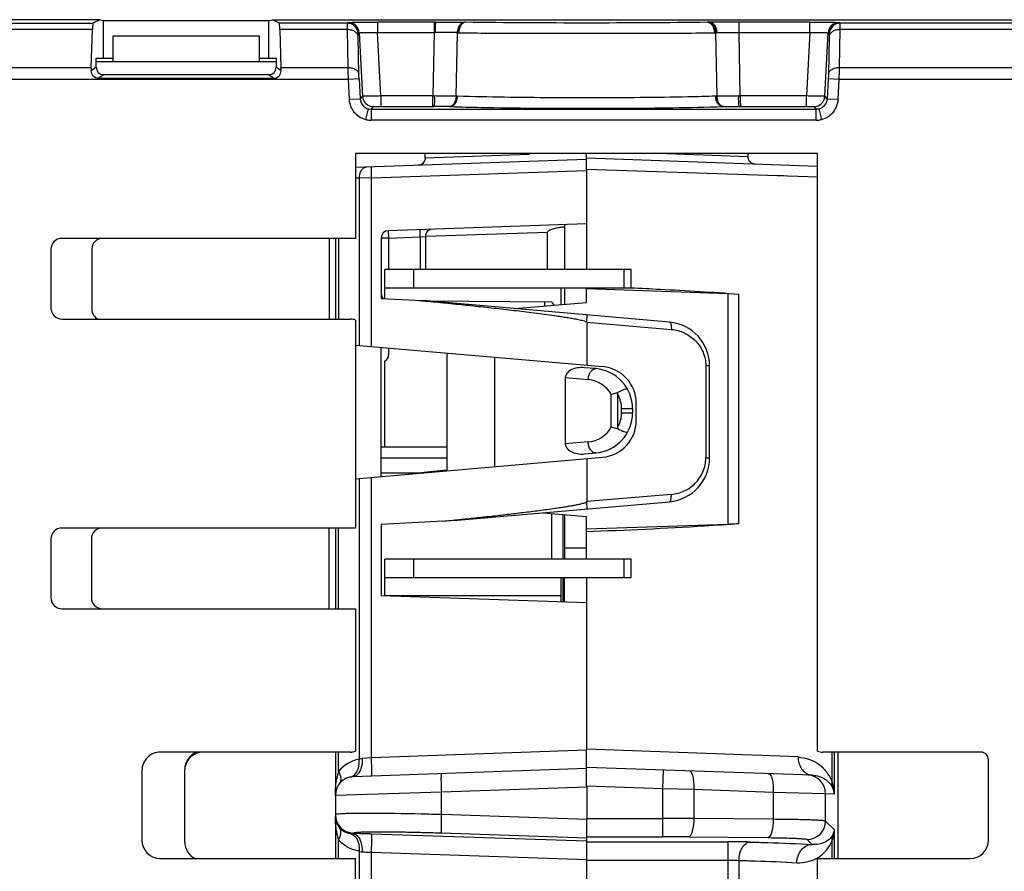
# Model space of a CAD drawing. Header units: millimetres. Extents: x 0 to 210, y 0 to 297.
# Tile 11 of 39: x 118.94 to 129.67, y 105.5 to 114.79. Entities that reach past the tile are written whole.
import ezdxf

# ---------------------------------------------------------------- set-up
doc = ezdxf.new("R2010")
doc.units = ezdxf.units.MM
doc.header["$LTSCALE"] = 19.36
doc.layers.get('0').update_dxf_attribs({"linetype": 'CONTINUOUS'})

msp = doc.modelspace()

# ---------------------------------------------------------------- linework, layer by layer
at = {"color": 7, "linetype": 'CONTINUOUS'}
for p, q in [((119.8127, 114.7944), (40.776, 114.7944)), ((119.8127, 114.7944), (119.7363, 114.7562)), ((119.8127, 114.7944), (119.8525, 114.7844)), ((119.8525, 114.7844), (121.6525, 114.7844)), ((119.8525, 114.3762), (119.8525, 114.7844)), ((121.6525, 114.7844), (121.6923, 114.7944)), ((121.6525, 114.3762), (121.6525, 114.7844)), ((121.6923, 114.7944), (132.71, 114.7944)), ((121.7688, 114.7562), (121.6923, 114.7944)), ((119.7187, 114.2724), (119.7311, 114.6864)), ((121.7739, 114.6864), (121.7863, 114.2724)), ((121.5525, 114.6163), (119.9525, 114.6163)), ((119.9525, 114.6163), (119.9525, 114.3363)), ((121.5525, 114.3363), (121.5525, 114.6163)), ((119.7708, 114.3762), (119.9525, 114.3762)), ((119.7708, 114.275), (119.7708, 114.3762)), ((121.7342, 114.3363), (119.7708, 114.3363)), ((121.5525, 114.3762), (121.7342, 114.3762)), ((121.7342, 114.3762), (121.7342, 114.275)), ((119.7965, 114.1553), (121.7086, 114.1553)), ((119.8502, 114.1956), (121.6548, 114.1956)), ((127.6368, 113.3342), (122.6, 113.3342)), ((122.6, 113.3342), (122.6, 112.4085)), ((125.1184, 113.2701), (122.6, 113.1821)), ((123.3584, 113.2858), (123.3584, 113.3342)), ((125.1184, 113.1615), (125.1184, 113.3342)), ((127.6368, 113.1946), (125.1184, 113.2826)), ((126.8784, 113.2984), (126.8784, 113.3342)), ((127.6368, 106.8145), (127.6368, 113.3342)), ((127.6385, 113.0782), (125.1184, 113.1615)), ((125.1192, 113.1502), (125.1184, 112.0685)), ((127.2659, 113.0906), (127.1322, 113.0951)), ((125.119, 112.5683), (122.9567, 112.4928)), ((124.8795, 112.56), (124.8795, 112.0685)), ((122.6, 112.4085), (119.3984, 112.4085)), ((122.3795, 112.4085), (122.3795, 111.5281)), ((122.8795, 112.4129), (122.8795, 111.754)), ((124.6913, 112.0685), (124.6913, 112.4739)), ((119.2784, 112.2885), (119.2784, 111.6485)), ((119.7237, 112.2885), (119.7237, 111.6381)), ((125.6058, 112.0685), (122.92, 112.0685)), ((122.92, 111.7519), (122.92, 112.0685)), ((125.6058, 111.8685), (125.6058, 112.0685)), ((122.92, 111.8685), (125.6057, 111.8685)), ((124.84, 111.6867), (124.84, 111.8685)), ((124.8795, 111.8685), (124.8795, 111.6902)), ((125.1184, 111.7111), (125.1184, 111.8685)), ((125.1184, 111.8617), (126.6582, 111.8079)), ((122.8795, 111.754), (123.3345, 111.7301)), ((123.288, 111.7326), (123.3616, 111.7256)), ((126.022, 111.495), (123.3345, 111.7301)), ((124.7395, 111.7139), (123.3849, 111.7257)), ((124.3352, 111.6426), (125.1184, 111.7111)), ((124.7395, 111.7139), (124.7599, 111.6797)), ((119.3988, 111.5284), (122.5437, 111.5281)), ((122.5999, 111.5182), (122.6, 109.2485)), ((125.1187, 111.4955), (125.1195, 111.4936)), ((125.1195, 111.4936), (125.1195, 111.025)), ((122.5999, 111.2454), (125.2948, 111.0096)), ((122.8795, 109.8103), (122.8795, 111.2209)), ((122.96, 111.2139), (122.96, 111.1388)), ((123.5978, 109.8732), (123.5979, 111.1581)), ((124.1185, 109.9187), (124.1185, 111.1125)), ((122.92, 110.1301), (122.92, 111.0695)), ((126.4602, 110.0144), (126.4602, 111.0168)), ((125.2183, 110.9877), (125.0971, 110.9983)), ((124.8866, 110.8899), (124.8866, 110.1662)), ((125.66, 110.4201), (125.66, 110.6111)), ((125.62, 110.5494), (125.62, 110.5068)), ((123.5978, 110.1301), (122.8795, 110.1301)), ((125.0971, 110.0579), (125.2183, 110.0685)), ((122.5999, 109.7859), (125.2948, 110.0216)), ((125.1195, 110.0063), (125.1195, 109.5377)), ((123.6661, 109.3301), (126.022, 109.5362)), ((125.1187, 109.5358), (125.1195, 109.5377)), ((124.6433, 109.4156), (125.1184, 109.3741)), ((124.8595, 109.3967), (124.8595, 108.9085)), ((124.8795, 109.395), (124.8795, 108.9085)), ((123.5498, 109.324), (122.8795, 109.2889)), ((122.8795, 109.2889), (122.8795, 108.5101)), ((125.1184, 108.9085), (125.1184, 109.3741)), ((126.6582, 109.2893), (125.1184, 109.2354)), ((122.6, 109.2485), (119.3984, 109.2485)), ((122.3795, 109.2485), (122.3795, 108.3685)), ((119.2784, 109.1285), (119.2784, 108.4885)), ((119.7197, 109.1285), (119.7197, 108.4885)), ((125.6058, 108.9085), (122.92, 108.9085)), ((122.92, 108.5085), (122.92, 108.9085)), ((125.6058, 108.7085), (125.6058, 108.9085)), ((122.92, 108.7085), (125.6057, 108.7085)), ((124.84, 108.4402), (124.84, 108.7085)), ((124.8595, 108.7085), (124.8595, 108.4402)), ((124.8795, 108.4402), (124.8795, 108.7085)), ((125.1184, 108.7085), (125.1192, 106.8385)), ((125.119, 108.4319), (122.8795, 108.5101)), ((119.3984, 108.3685), (122.6, 108.3685)), ((122.6, 108.3685), (122.5999, 106.8144)), ((125.1184, 106.8258), (125.1192, 106.8385)), ((125.1184, 106.4372), (125.1184, 106.8258)), ((122.5438, 106.8046), (120.4711, 106.8043)), ((122.3795, 106.8046), (122.3795, 105.6442)), ((129.4194, 106.8043), (127.693, 106.8046)), ((127.8584, 106.8046), (127.8584, 105.6442)), ((129.4997, 105.8442), (129.4997, 106.7242)), ((120.2706, 106.6042), (120.2706, 105.8442)), ((120.737, 105.8243), (120.737, 106.6148)), ((125.1184, 106.6259), (122.5725, 106.537)), ((127.5852, 106.5522), (125.1184, 106.6384)), ((125.1184, 106.4372), (125.9465, 106.4093)), ((125.12, 106.426), (125.1198, 106.0817)), ((127.1538, 106.3692), (127.7173, 106.3541)), ((127.7037, 106.3546), (127.7173, 106.3541)), ((127.7173, 106.3541), (127.7237, 106.3538)), ((125.1195, 104.865), (125.1195, 106.07)), ((120.4706, 105.6442), (122.6, 105.6442)), ((122.6, 103.4542), (122.6, 105.6442)), ((127.6367, 105.6442), (129.2997, 105.6442)), ((127.6367, 103.4542), (127.6367, 105.6442))]:
    msp.add_line(p, q, dxfattribs=at)
at = {"color": 9, "linetype": 'CONTINUOUS'}
for p, q in [((122.5206, 114.763), (122.5074, 114.7562)), ((123.4563, 114.7684), (122.8397, 114.7684)), ((122.8397, 114.7684), (122.8397, 114.6547)), ((123.4563, 114.7684), (123.4563, 114.6547)), ((123.4761, 114.7684), (123.4563, 114.7684)), ((123.7994, 114.7661), (123.7873, 114.7663)), ((126.4505, 114.7663), (126.4373, 114.7661)), ((126.465, 114.7665), (126.4505, 114.7663)), ((126.7804, 114.6547), (126.7804, 114.7684)), ((127.5518, 114.7684), (126.7805, 114.7684)), ((127.5518, 114.6547), (127.5518, 114.7684)), ((127.8841, 114.7562), (127.8709, 114.763)), ((40.8142, 114.7562), (119.7363, 114.7562)), ((119.7311, 114.6864), (40.8142, 114.6864)), ((122.5074, 114.7562), (121.7688, 114.7562)), ((122.5067, 114.6864), (121.7739, 114.6864)), ((122.5067, 114.6864), (122.5161, 114.2724)), ((122.8397, 114.6547), (123.4563, 114.6547)), ((122.8748, 113.9621), (122.8397, 114.6547)), ((123.4563, 114.6547), (123.4433, 113.9621)), ((123.4563, 114.6547), (123.471, 114.6548)), ((126.5258, 114.6508), (126.5403, 113.9599)), ((126.7804, 114.6547), (127.5518, 114.6547)), ((126.7934, 113.9621), (126.7804, 114.6547)), ((127.5518, 114.6547), (127.5167, 113.9621)), ((127.8754, 114.2724), (127.8847, 114.6864)), ((132.6718, 114.7562), (127.8841, 114.7562)), ((132.6718, 114.6864), (127.8847, 114.6864)), ((122.6358, 114.2006), (122.6265, 114.6146)), ((122.6404, 114.6493), (122.6271, 114.6425)), ((122.6404, 114.6493), (122.6753, 113.9594)), ((123.6964, 113.9599), (123.7109, 114.6489)), ((123.724, 114.6487), (123.7109, 114.6489)), ((127.7162, 113.9594), (127.7511, 114.6493)), ((127.7511, 114.6493), (127.7644, 114.6425)), ((127.765, 114.6146), (127.7557, 114.2006)), ((40.8204, 114.2724), (119.7187, 114.2724)), ((119.7708, 114.275), (119.7178, 114.2353)), ((121.7872, 114.2353), (121.7342, 114.275)), ((121.7863, 114.2724), (122.5161, 114.2724)), ((127.8754, 114.2724), (132.6656, 114.2724)), ((122.5181, 114.1423), (40.8204, 114.1423)), ((119.7965, 114.1553), (119.8502, 114.1956)), ((121.6548, 114.1956), (121.7086, 114.1553)), ((122.6379, 114.1485), (122.5181, 114.1423)), ((122.5181, 114.1423), (122.5295, 113.9256)), ((122.6379, 114.1485), (122.6492, 113.9319)), ((127.7536, 114.1485), (127.7423, 113.9319)), ((127.8734, 114.1423), (127.7536, 114.1485)), ((127.862, 113.9256), (127.8734, 114.1423)), ((132.8656, 114.1423), (127.8734, 114.1423)), ((122.5295, 113.9256), (122.6492, 113.9319)), ((122.6753, 113.9594), (122.6492, 113.9319)), ((122.8748, 113.9621), (122.8748, 113.8485)), ((123.4433, 113.9621), (122.8748, 113.9621)), ((123.4609, 113.962), (123.4433, 113.9621)), ((123.7111, 113.9595), (123.6964, 113.9598)), ((125.1258, 113.9412), (125.1184, 113.9412)), ((125.1788, 113.9412), (125.1258, 113.9412)), ((126.5403, 113.9599), (126.5257, 113.9595)), ((126.7934, 113.9621), (126.7758, 113.962)), ((127.5167, 113.9621), (126.7934, 113.9621)), ((127.5167, 113.8485), (127.5167, 113.9621)), ((127.7423, 113.9319), (127.7162, 113.9594)), ((127.7423, 113.9319), (127.862, 113.9256)), ((122.7377, 113.8224), (122.7064, 113.7067)), ((122.769, 113.8183), (122.7951, 113.8458)), ((122.769, 113.8183), (127.6225, 113.8183)), ((122.769, 113.8183), (122.769, 113.6984)), ((122.8748, 113.8485), (123.4357, 113.8485)), ((123.4357, 113.8485), (123.4398, 113.8485)), ((123.4398, 113.8485), (123.4534, 113.8485)), ((123.6237, 113.8462), (123.6358, 113.8458)), ((126.6009, 113.8458), (126.613, 113.8462)), ((126.7833, 113.8485), (126.7971, 113.8485)), ((126.7967, 113.8504), (126.7971, 113.8485)), ((126.7971, 113.8485), (127.5167, 113.8485)), ((127.5964, 113.8458), (127.6225, 113.8183)), ((127.6225, 113.6984), (127.6225, 113.8183)), ((127.6851, 113.7067), (127.6538, 113.8224)), ((127.6225, 113.6984), (122.769, 113.6984)), ((123.3584, 113.2858), (124.4967, 113.3282)), ((123.3584, 113.2858), (123.3661, 113.2861)), ((126.8784, 113.2984), (125.896, 113.3342)), ((122.7735, 113.0683), (125.1192, 113.1502)), ((122.6391, 113.0664), (122.6, 113.065)), ((122.7735, 113.0683), (122.6391, 113.0664)), ((122.6391, 113.0664), (122.6391, 111.242)), ((122.7735, 111.2302), (122.7735, 113.0683)), ((123.3052, 112.4249), (123.3024, 112.5049)), ((122.3111, 112.4085), (122.3111, 111.5281)), ((122.4146, 112.4085), (122.4146, 111.5281)), ((122.9595, 112.4129), (122.8795, 112.4129)), ((122.9567, 112.4928), (122.9595, 112.4129)), ((122.9595, 112.4129), (123.3052, 112.4249)), ((122.9595, 112.4129), (122.9595, 112.0685)), ((123.3052, 112.4249), (123.3661, 112.4292)), ((123.3052, 112.4249), (123.3052, 112.0685)), ((124.6913, 112.4739), (123.3661, 112.4292)), ((123.3661, 112.0685), (123.3661, 112.4292)), ((123.2358, 111.8685), (123.2358, 112.0685)), ((125.5233, 112.0685), (125.5233, 111.8685)), ((126.6582, 111.8079), (126.6582, 109.2893)), ((126.7795, 109.2957), (126.7795, 111.8015)), ((125.1195, 111.4936), (125.1264, 111.5734)), ((125.1195, 111.4936), (126.0423, 111.4152)), ((126.4602, 111.0168), (126.4181, 111.0168)), ((126.4181, 111.0168), (126.4181, 110.0144)), ((124.8866, 110.8899), (125.1359, 110.8681)), ((125.388, 110.3519), (125.388, 110.7043)), ((125.46, 110.3519), (125.46, 110.7043)), ((125.62, 110.5494), (125.5, 110.5494)), ((125.5, 110.5068), (125.5, 110.5494)), ((125.5, 110.5068), (125.62, 110.5068)), ((125.1359, 110.188), (124.8866, 110.1662)), ((123.5978, 110.0101), (122.8795, 110.0101)), ((126.4181, 110.0144), (126.4602, 110.0144)), ((122.8795, 109.8501), (123.3176, 109.8501)), ((122.6391, 109.7893), (122.6391, 106.7286)), ((122.7735, 106.7439), (122.7735, 109.801)), ((126.0422, 109.616), (125.1195, 109.5376)), ((125.1264, 109.4579), (125.1195, 109.5377)), ((124.7405, 108.9085), (124.7405, 109.4071)), ((122.3111, 108.3685), (122.3111, 109.2485)), ((122.4146, 108.3685), (122.4146, 109.2485)), ((124.8795, 109.0329), (125.1184, 109.0329)), ((123.2359, 108.7085), (123.2359, 108.9085)), ((125.5233, 108.9085), (125.5233, 108.7085)), ((124.84, 108.5085), (122.92, 108.5085)), ((125.1184, 106.8258), (122.7735, 106.7439)), ((127.4239, 106.7521), (125.1192, 106.8385)), ((122.4146, 106.5944), (122.4146, 106.8046)), ((122.7735, 106.7439), (122.673, 106.7368)), ((127.7926, 106.8046), (127.7926, 106.4871)), ((127.8207, 106.3512), (127.8207, 106.8046)), ((125.9535, 106.6092), (125.9465, 106.4093)), ((123.5376, 106.3708), (125.12, 106.426)), ((125.9465, 106.4093), (126.2908, 106.3993)), ((125.9465, 106.4093), (125.9465, 105.8826)), ((126.2908, 106.3993), (127.1538, 106.3692)), ((126.2908, 106.081), (126.2908, 106.3993)), ((122.3795, 106.3371), (123.5376, 106.3708)), ((123.5376, 106.1232), (123.5376, 106.3708)), ((127.1538, 106.3692), (127.1538, 106.072)), ((127.7237, 106.3538), (127.8207, 106.3512)), ((127.7237, 106.0526), (127.7237, 106.3538)), ((125.1195, 106.0699), (123.5376, 106.1232)), ((125.12, 106.0825), (125.9465, 106.0825)), ((127.1538, 106.072), (126.2908, 106.081)), ((127.8207, 105.9557), (127.7237, 106.0526)), ((127.8207, 105.6442), (127.8207, 105.9557)), ((122.4146, 105.6442), (122.4146, 105.8496)), ((122.5725, 105.9165), (122.5725, 105.9223)), ((125.1195, 105.8326), (122.7735, 105.9117)), ((123.5377, 105.9235), (125.1195, 105.8702)), ((125.1195, 105.8826), (125.9465, 105.8826)), ((126.2334, 105.8811), (127.0963, 105.8721)), ((127.5239, 105.8528), (127.578, 105.7987)), ((125.1195, 105.8269), (126.6582, 105.8269)), ((126.6582, 105.8269), (126.6582, 103.4542)), ((127.7926, 105.8287), (127.7926, 105.6442)), ((122.6391, 105.7231), (122.6391, 105.082)), ((122.7735, 105.7119), (125.1195, 105.6329)), ((122.7735, 105.0702), (122.7735, 105.7119)), ((125.1184, 105.6271), (126.6582, 105.6271)), ((126.7795, 105.6242), (126.7795, 103.4542))]:
    msp.add_line(p, q, dxfattribs=at)
at = {"color": 7, "linetype": 'CONTINUOUS'}
for points in [[(123.3584, 113.2858), (123.3575, 113.2745), (123.3544, 113.2609), (123.3489, 113.2481), (123.3413, 113.2365), (123.3318, 113.2263), (123.3207, 113.218), (123.3083, 113.2117), (123.2948, 113.2076), (123.2813, 113.2059)], [(126.9554, 113.2184), (126.9419, 113.2201), (126.9285, 113.2241), (126.9162, 113.2304), (126.9051, 113.2387), (126.8956, 113.2487), (126.888, 113.2603), (126.8825, 113.273), (126.8792, 113.2865), (126.8783, 113.2984)]]:
    msp.add_lwpolyline(points, dxfattribs=at)
at = {"color": 9, "linetype": 'CONTINUOUS'}
for centre, radius, start, end in [((122.5205, 114.643), 0.12, 3.02679, 89.94619), ((126.7578, 91.9722), 22.7962, 89.94302, 90.73597), ((127.871, 114.643), 0.12, 90.05381, 176.97321), ((122.5072, 114.6362), 0.12, 3.02679, 89.94619), ((127.8842, 114.6362), 0.12, 90.05381, 176.97321), ((133.0662, 114.3741), 10.5507, 180.55223, 181.25916), ((122.7688, 113.938), 0.1197, 182.89832, 270.03762), ((122.7952, 113.9659), 0.1201, 183.08465, 269.91725), ((120.3147, 113.9733), 3.1286, 359.47404, 359.79426), ((121.5984, 113.9725), 1.8625, 359.14485, 359.67874), ((128.6313, 113.9724), 1.8555, 180.32144, 180.85737), ((127.5963, 113.9659), 0.1201, 270.08275, 356.91535), ((127.6227, 113.938), 0.1197, 285.06528, 357.1016), ((123.4443, 106.1173), 7.7311, 89.49562, 89.93278), ((123.4615, 107.9225), 5.9259, 88.43099, 89.50768), ((125.108, 110.5494), 0.32, 28.9551, 84.99996), ((125.18, 110.5494), 0.32, 0, 28.95499), ((125.18, 110.5068), 0.32, 331.04501, 360), ((125.108, 110.5068), 0.32, 275.00004, 331.0449), ((122.7207, 106.3374), 0.3997, 101.78359, 139.9844), ((123.1083, 106.382), 0.7255, 162.97704, 169.25136), ((127.5238, 106.3543), 0.2, 359.87509, 87.97727), ((127.5903, 106.6945), 0.1424, 257.56917, 267.96833), ((127.3479, 106.3244), 0.4735, 3.25231, 20.09418), ((122.5794, 106.1221), 0.2, 180.02338, 268.01404), ((125.9476, 65.9761), 40.1064, 89.50969, 90.00161), ((127.5236, 106.053), 0.2002, 270.08996, 359.90989), ((127.4069, 105.9806), 0.4145, 338.50981, 356.5655), ((122.5703, 106.1452), 0.2287, 262.01458, 270.53903), ((125.9474, 78.0319), 27.8507, 89.41162, 90.00194)]:
    msp.add_arc(centre, radius, start, end, dxfattribs=at)
at = {"color": 7, "linetype": 'CONTINUOUS'}
for centre, radius, start, end in [((119.3984, 112.2885), 0.12, 90, 180), ((119.8437, 112.2885), 0.12, 90, 180), ((122.9595, 112.4129), 0.08, 92, 180), ((122.9595, 111.8094), 0.08, 179.99938, 225.21652), ((119.3985, 111.6485), 0.1201, 180.01904, 270.14161), ((125.9802, 111.0168), 0.48, 0.00109, 85.00108), ((122.88, 111.1388), 0.08, 300, 360), ((125.26, 110.6111), 0.4, 0, 85), ((125.18, 110.5494), 0.44, 0, 84.99993), ((124.8118, 110.5369), 0.6695, 14.48149, 16.25204), ((125.18, 110.5068), 0.44, 275.00007, 360), ((125.26, 110.4201), 0.4, 275, 360), ((124.8118, 110.5193), 0.6695, 343.7479, 345.51843), ((125.9802, 110.0144), 0.48, 274.99962, 359.99958), ((118.2056, 163.2576), 54.1977, 275.65888, 275.84961), ((119.3984, 109.1285), 0.12, 90, 180), ((119.8397, 109.1285), 0.12, 90, 180), ((119.3984, 108.4885), 0.12, 180, 270), ((119.8397, 108.4885), 0.12, 180, 270), ((120.4708, 106.6042), 0.2001, 89.9055, 179.98567), ((120.9371, 106.6043), 0.2001, 89.89007, 170.76282), ((129.4196, 106.7242), 0.0801, 0.02174, 90.16212), ((122.5795, 106.3371), 0.2, 91.9979, 179.99842), ((120.4706, 105.8442), 0.2, 180, 270), ((120.937, 105.8243), 0.2, 180, 244.4416), ((129.2997, 105.8442), 0.2, 270, 360)]:
    msp.add_arc(centre, radius, start, end, dxfattribs=at)
for centre, major_axis, ratio, start_param, end_param in [((119.7364, 114.5562), (0, 0.2), 0.0349208, 0.0174533, 0.8621701), ((121.7686, 114.5562), (0, 0.2), 0.0349208, -0.8621701, -0.0174533), ((119.724, 114.1423), (0, 0.2), 0.0349208, 0.8621701, 1.087091), ((119.8503, 114.2751), (0.0636, 0.0477), 0.9990488, 2.4986336, 4.0685164), ((121.6547, 114.2751), (-0.0636, 0.0477), 0.9990488, 2.214669, 3.7845517), ((121.781, 114.1423), (0, 0.2), 0.0349208, -1.087091, -0.8621701), ((119.8437, 111.6381), (0, 0.12), 0.9998477, 1.5707963, 2.7312352), ((125.0866, 110.8787), (0.1997, -0.0175), 0.5985358, 1.5707926, 3.19391), ((125.0866, 110.1774), (0.1997, 0.0175), 0.5985358, 3.0892753, 4.7123927), ((131.4641, 109.7699), (8.4639, 0), 0.0349208, 2.7635823, 2.8668749), ((120.937, 106.6148), (0, 0.2), 0.9998477, 0.3224742, 1.5707963)]:
    msp.add_ellipse(centre, major_axis=major_axis, ratio=ratio, start_param=start_param, end_param=end_param, dxfattribs=at)
at = {"color": 9, "linetype": 'CONTINUOUS'}
for points, knots in [([(122.5206, 114.763), (122.523, 114.7642), (122.5326, 114.7638), (122.5513, 114.7657), (122.5812, 114.766), (122.6204, 114.767), (122.6678, 114.7675), (122.7418, 114.7682), (122.7998, 114.7684), (122.8397, 114.7684)], [0, 0, 0, 0, 0.0249393, 0.0856025, 0.1799493, 0.3044716, 0.4546366, 0.6248374, 1, 1, 1, 1]), ([(123.471, 114.6548), (123.471, 114.6687), (123.4712, 114.6895), (123.4719, 114.7161), (123.4725, 114.7337), (123.4733, 114.7479), (123.4739, 114.7588), (123.4751, 114.7644), (123.4754, 114.7681), (123.4761, 114.7684)], [0, 0, 0, 0, 0.3682652, 0.5449345, 0.7021842, 0.830432, 0.9233714, 0.9790153, 1, 1, 1, 1]), ([(123.4761, 114.7684), (123.5041, 114.7684), (123.6079, 114.7681), (123.7116, 114.7674), (123.7873, 114.7663)], [0, 0, 0, 0, 0.2702626, 1, 1, 1, 1]), ([(123.7998, 114.7661), (123.7899, 114.7659), (123.7682, 114.758), (123.7444, 114.7305), (123.7285, 114.6926), (123.7244, 114.6638), (123.724, 114.6487)], [0, 0, 0, 0, 0.1973643, 0.4295722, 0.7020293, 1, 1, 1, 1]), ([(126.4373, 114.7661), (125.9977, 114.7598), (125.1184, 114.756), (124.2391, 114.7598), (123.7994, 114.7661)], [0, 0, 0, 0, 0.4999972, 1, 1, 1, 1]), ([(126.4369, 114.7661), (126.4465, 114.7659), (126.4682, 114.7583), (126.4927, 114.7305), (126.5084, 114.6921), (126.5124, 114.6632), (126.5128, 114.6487)], [0, 0, 0, 0, 0.1891166, 0.4287832, 0.7125082, 1, 1, 1, 1]), ([(126.4505, 114.7663), (126.4603, 114.7661), (126.4817, 114.7583), (126.5052, 114.7312), (126.5209, 114.694), (126.5252, 114.6656), (126.5258, 114.6508)], [0, 0, 0, 0, 0.1973458, 0.429435, 0.701736, 1, 1, 1, 1]), ([(126.465, 114.7665), (126.474, 114.7663), (126.4945, 114.7589), (126.5177, 114.7321), (126.5328, 114.695), (126.5369, 114.6671), (126.5375, 114.6529)], [0, 0, 0, 0, 0.1857873, 0.4235951, 0.7082126, 1, 1, 1, 1]), ([(127.5518, 114.7684), (127.5917, 114.7684), (127.6497, 114.7682), (127.7237, 114.7675), (127.7711, 114.767), (127.8103, 114.766), (127.8402, 114.7657), (127.8589, 114.7638), (127.8685, 114.7642), (127.8709, 114.763)], [0, 0, 0, 0, 0.375164, 0.5453657, 0.6955312, 0.8200536, 0.9143998, 0.9750617, 1, 1, 1, 1]), ([(122.5074, 114.7562), (122.507, 114.7558), (122.5072, 114.7539), (122.5067, 114.7504), (122.5067, 114.7445), (122.5065, 114.7326), (122.5066, 114.713), (122.5067, 114.696), (122.5067, 114.6864)], [0, 0, 0, 0, 0.0214121, 0.074011, 0.1575848, 0.2715521, 0.58479, 1, 1, 1, 1]), ([(122.6265, 114.6146), (122.6256, 114.6243), (122.6168, 114.6456), (122.5883, 114.6692), (122.5497, 114.6837), (122.521, 114.6866), (122.5067, 114.6864)], [0, 0, 0, 0, 0.1932409, 0.4345433, 0.7159954, 1, 1, 1, 1]), ([(122.6404, 114.6493), (122.6412, 114.6508), (122.6481, 114.6517), (122.6591, 114.6537), (122.6782, 114.6547), (122.7025, 114.6557), (122.7322, 114.6562), (122.7785, 114.6562), (122.8148, 114.6554), (122.8397, 114.6547)], [0, 0, 0, 0, 0.0264181, 0.0870341, 0.181288, 0.3056895, 0.4556331, 0.6252112, 1, 1, 1, 1]), ([(123.7109, 114.6489), (123.7067, 114.6501), (123.6988, 114.6543), (123.6852, 114.6537), (123.6717, 114.6532), (123.6528, 114.6532), (123.6286, 114.6545), (123.5879, 114.6545), (123.5353, 114.6549), (123.4927, 114.6548), (123.471, 114.6548)], [0, 0, 0, 0, 0.0540194, 0.1088349, 0.1654475, 0.22339, 0.3435548, 0.4685771, 0.7297308, 1, 1, 1, 1]), ([(126.5375, 114.6529), (126.5558, 114.6533), (126.6368, 114.6549), (126.7178, 114.6548), (126.7804, 114.6547)], [0, 0, 0, 0, 0.2265404, 1, 1, 1, 1]), ([(127.5518, 114.6547), (127.5767, 114.6554), (127.613, 114.6562), (127.6593, 114.6562), (127.689, 114.6557), (127.7133, 114.6547), (127.7324, 114.6537), (127.7434, 114.6517), (127.7503, 114.6508), (127.7511, 114.6493)], [0, 0, 0, 0, 0.3747887, 0.5443669, 0.6943105, 0.818712, 0.9129659, 0.9735819, 1, 1, 1, 1]), ([(127.8847, 114.6864), (127.8704, 114.6866), (127.8418, 114.6837), (127.8032, 114.6692), (127.7747, 114.6456), (127.7659, 114.6243), (127.765, 114.6146)], [0, 0, 0, 0, 0.2840046, 0.5654567, 0.8067591, 1, 1, 1, 1]), ([(127.8847, 114.6864), (127.8848, 114.696), (127.8849, 114.7129), (127.885, 114.7325), (127.8848, 114.7444), (127.8848, 114.7503), (127.8843, 114.7539), (127.8844, 114.7558), (127.8841, 114.7562)], [0, 0, 0, 0, 0.4132604, 0.7265624, 0.8410683, 0.9252695, 0.9783819, 1, 1, 1, 1]), ([(122.6265, 114.6146), (122.6264, 114.6184), (122.6264, 114.6251), (122.6261, 114.6341), (122.6269, 114.6389), (122.6265, 114.6422), (122.6271, 114.6425)], [0, 0, 0, 0, 0.4145615, 0.7272563, 0.9246425, 1, 1, 1, 1]), ([(127.7644, 114.6425), (127.765, 114.6422), (127.7646, 114.6389), (127.7654, 114.634), (127.7651, 114.6251), (127.7651, 114.6184), (127.765, 114.6146)], [0, 0, 0, 0, 0.076081, 0.2746222, 0.587384, 1, 1, 1, 1]), ([(122.5161, 114.2724), (122.5304, 114.2726), (122.559, 114.2697), (122.5976, 114.2553), (122.6261, 114.2316), (122.6349, 114.2103), (122.6358, 114.2006)], [0, 0, 0, 0, 0.2840046, 0.5654567, 0.8067591, 1, 1, 1, 1]), ([(127.7557, 114.2006), (127.7566, 114.2103), (127.7654, 114.2316), (127.7939, 114.2553), (127.8325, 114.2697), (127.8611, 114.2726), (127.8754, 114.2724)], [0, 0, 0, 0, 0.1932409, 0.4345433, 0.7159954, 1, 1, 1, 1]), ([(127.8734, 114.1423), (127.8736, 114.154), (127.8745, 114.1974), (127.8751, 114.2408), (127.8754, 114.2724)], [0, 0, 0, 0, 0.2709864, 1, 1, 1, 1]), ([(122.6379, 114.1485), (122.6376, 114.1532), (122.6368, 114.1706), (122.6361, 114.1879), (122.6358, 114.2006)], [0, 0, 0, 0, 0.2699284, 1, 1, 1, 1]), ([(127.7557, 114.2006), (127.7556, 114.1968), (127.7551, 114.1794), (127.7543, 114.162), (127.7536, 114.1485)], [0, 0, 0, 0, 0.2205695, 1, 1, 1, 1]), ([(122.5295, 113.9256), (122.5313, 113.9005), (122.5413, 113.8505), (122.5916, 113.7635), (122.6589, 113.7195), (122.7064, 113.7067)], [0, 0, 0, 0, 0.2536708, 0.5042141, 1, 1, 1, 1]), ([(122.8748, 113.9621), (122.8499, 113.9614), (122.8136, 113.9604), (122.7674, 113.9594), (122.7378, 113.9589), (122.7133, 113.9587), (122.6946, 113.9584), (122.6828, 113.9592), (122.6768, 113.9587), (122.6753, 113.9594)], [0, 0, 0, 0, 0.3748377, 0.5447288, 0.6947908, 0.8196015, 0.9141384, 0.9748877, 1, 1, 1, 1]), ([(123.4398, 113.8485), (123.4402, 113.8492), (123.4402, 113.852), (123.4409, 113.8575), (123.4413, 113.8662), (123.4421, 113.8831), (123.4427, 113.9096), (123.4431, 113.9322), (123.4432, 113.9446)], [0, 0, 0, 0, 0.0250068, 0.0837854, 0.1748495, 0.2957036, 0.6126749, 1, 1, 1, 1]), ([(123.4607, 113.9447), (123.4606, 113.9323), (123.46, 113.9095), (123.4587, 113.8827), (123.4571, 113.8655), (123.4561, 113.8568), (123.4549, 113.8517), (123.4541, 113.8489), (123.4534, 113.8485)], [0, 0, 0, 0, 0.3816375, 0.7077809, 0.8303819, 0.9197095, 0.9751029, 1, 1, 1, 1]), ([(123.6964, 113.9599), (123.6789, 113.9602), (123.6004, 113.9611), (123.5219, 113.9618), (123.4609, 113.962)], [0, 0, 0, 0, 0.2235611, 1, 1, 1, 1]), ([(123.6964, 113.9599), (123.6957, 113.9453), (123.6914, 113.9175), (123.6762, 113.8811), (123.6537, 113.8546), (123.6332, 113.8466), (123.6237, 113.8462)], [0, 0, 0, 0, 0.3007797, 0.573908, 0.8047635, 1, 1, 1, 1]), ([(123.6359, 113.8458), (123.6455, 113.8463), (123.6664, 113.8542), (123.6897, 113.8805), (123.7058, 113.917), (123.7103, 113.9448), (123.7111, 113.9594)], [0, 0, 0, 0, 0.197155, 0.4295978, 0.7019292, 1, 1, 1, 1]), ([(125.1184, 113.9412), (124.992, 113.9412), (124.5229, 113.9427), (124.0537, 113.9493), (123.7111, 113.9595)], [0, 0, 0, 0, 0.2692493, 1, 1, 1, 1]), ([(126.5257, 113.9595), (126.4251, 113.9565), (125.9762, 113.9455), (125.5272, 113.9415), (125.1788, 113.9412)], [0, 0, 0, 0, 0.2240878, 1, 1, 1, 1]), ([(126.6008, 113.8458), (126.5912, 113.8463), (126.5703, 113.8542), (126.547, 113.8805), (126.531, 113.917), (126.5264, 113.9449), (126.5257, 113.9594)], [0, 0, 0, 0, 0.1970578, 0.4295093, 0.7018834, 1, 1, 1, 1]), ([(126.7758, 113.962), (126.7546, 113.9619), (126.6761, 113.9613), (126.5976, 113.9608), (126.5403, 113.9599)], [0, 0, 0, 0, 0.2698321, 1, 1, 1, 1]), ([(126.613, 113.8462), (126.6035, 113.8466), (126.5831, 113.8546), (126.5606, 113.8811), (126.5454, 113.9175), (126.541, 113.9453), (126.5403, 113.9599)], [0, 0, 0, 0, 0.1952358, 0.4261037, 0.6992257, 1, 1, 1, 1]), ([(126.7833, 113.8485), (126.7826, 113.8489), (126.7818, 113.8517), (126.7806, 113.8568), (126.7796, 113.8655), (126.778, 113.8827), (126.7767, 113.9095), (126.7761, 113.9323), (126.7759, 113.9447)], [0, 0, 0, 0, 0.0248983, 0.0802933, 0.1696218, 0.292223, 0.6183649, 1, 1, 1, 1]), ([(126.7934, 113.9621), (126.7935, 113.9378), (126.7946, 113.9006), (126.795, 113.8633), (126.7967, 113.8504)], [0, 0, 0, 0, 0.6521359, 1, 1, 1, 1]), ([(127.7162, 113.9594), (127.7147, 113.9587), (127.7087, 113.9592), (127.6969, 113.9584), (127.6782, 113.9587), (127.6537, 113.9589), (127.6241, 113.9594), (127.5779, 113.9604), (127.5416, 113.9614), (127.5167, 113.9621)], [0, 0, 0, 0, 0.0251123, 0.0858617, 0.1803986, 0.3052094, 0.4552714, 0.6251625, 1, 1, 1, 1]), ([(127.6851, 113.7067), (127.7327, 113.7195), (127.8, 113.7636), (127.8502, 113.8507), (127.8602, 113.9006), (127.862, 113.9256)], [0, 0, 0, 0, 0.4965452, 0.7474533, 1, 1, 1, 1]), ([(122.7951, 113.8458), (122.7955, 113.8463), (122.7981, 113.8463), (122.8026, 113.847), (122.8102, 113.8473), (122.8244, 113.848), (122.8463, 113.8483), (122.8648, 113.8485), (122.8748, 113.8485)], [0, 0, 0, 0, 0.0255223, 0.0861763, 0.1804248, 0.3046883, 0.6248794, 1, 1, 1, 1]), ([(123.6358, 113.8458), (123.7464, 113.8427), (124.2405, 113.8313), (124.7347, 113.8275), (125.1183, 113.8275)], [0, 0, 0, 0, 0.223818, 1, 1, 1, 1]), ([(125.1183, 113.8275), (125.2514, 113.8275), (125.7456, 113.8291), (126.2399, 113.8357), (126.6009, 113.8458)], [0, 0, 0, 0, 0.2692481, 1, 1, 1, 1]), ([(126.613, 113.8462), (126.6262, 113.8466), (126.6829, 113.848), (126.7397, 113.8484), (126.7833, 113.8485)], [0, 0, 0, 0, 0.2322009, 1, 1, 1, 1]), ([(127.5167, 113.8485), (127.5267, 113.8485), (127.5452, 113.8483), (127.567, 113.848), (127.5813, 113.8473), (127.5889, 113.847), (127.5934, 113.8463), (127.596, 113.8463), (127.5964, 113.8458)], [0, 0, 0, 0, 0.375126, 0.6953149, 0.8195768, 0.9138241, 0.9744776, 1, 1, 1, 1]), ([(127.6538, 113.8224), (127.6464, 113.8204), (127.6359, 113.8186), (127.6253, 113.8183), (127.6225, 113.8183)], [0, 0, 0, 0, 0.7324615, 1, 1, 1, 1]), ([(122.7064, 113.7067), (122.7116, 113.7052), (122.7322, 113.7006), (122.7533, 113.6986), (122.769, 113.6984)], [0, 0, 0, 0, 0.2571769, 1, 1, 1, 1]), ([(127.6225, 113.6984), (127.6274, 113.6984), (127.6485, 113.6992), (127.6695, 113.7024), (127.6851, 113.7067)], [0, 0, 0, 0, 0.2327552, 1, 1, 1, 1]), ([(122.7198, 113.1863), (122.7087, 113.1859), (122.6852, 113.1781), (122.6588, 113.15), (122.6422, 113.1111), (122.6388, 113.0816), (122.6391, 113.0664)], [0, 0, 0, 0, 0.2098994, 0.4449201, 0.7118389, 1, 1, 1, 1]), ([(122.7735, 113.0683), (122.773, 113.0836), (122.7724, 113.1058), (122.7719, 113.134), (122.7717, 113.152), (122.772, 113.1664), (122.7719, 113.1782), (122.773, 113.1835), (122.7727, 113.1882), (122.7735, 113.1882)], [0, 0, 0, 0, 0.3820684, 0.5546108, 0.7058488, 0.8300864, 0.9224838, 0.9796307, 1, 1, 1, 1]), ([(123.3662, 112.4292), (123.3659, 112.4486), (123.3734, 112.4782), (123.3999, 112.5038), (123.4164, 112.5089), (123.4243, 112.5091)], [0, 0, 0, 0, 0.5404313, 0.7799735, 1, 1, 1, 1]), ([(124.6616, 111.6714), (124.6616, 111.6777), (124.6616, 111.6886), (124.6617, 111.7012), (124.6614, 111.7083), (124.6616, 111.7118), (124.6611, 111.7133), (124.6614, 111.7146), (124.6612, 111.7146)], [0, 0, 0, 0, 0.4388593, 0.7574454, 0.8665788, 0.9422538, 0.9858959, 1, 1, 1, 1]), ([(126.022, 111.495), (126.0259, 111.4947), (126.0343, 111.4866), (126.0426, 111.4592), (126.0434, 111.4338), (126.0419, 111.4153)], [0, 0, 0, 0, 0.1355018, 0.3540644, 1, 1, 1, 1]), ([(126.0423, 111.4153), (126.0914, 111.4111), (126.1888, 111.3852), (126.3124, 111.2977), (126.3976, 111.1699), (126.4181, 111.0678), (126.4181, 111.0168)], [0, 0, 0, 0, 0.2469244, 0.4934934, 0.7440721, 1, 1, 1, 1]), ([(125.1359, 110.8681), (125.1372, 110.8921), (125.1468, 110.9359), (125.1758, 110.9744), (125.1941, 110.983)], [0, 0, 0, 0, 0.5433816, 1, 1, 1, 1]), ([(125.1941, 110.983), (125.1961, 110.984), (125.2038, 110.9871), (125.2123, 110.9882), (125.2183, 110.9877)], [0, 0, 0, 0, 0.271612, 1, 1, 1, 1]), ([(125.2183, 110.0685), (125.2088, 110.0676), (125.1859, 110.0739), (125.1596, 110.1022), (125.1419, 110.1422), (125.1367, 110.1727), (125.1359, 110.188)], [0, 0, 0, 0, 0.1808875, 0.419815, 0.7092659, 1, 1, 1, 1]), ([(126.0422, 109.616), (126.0907, 109.6204), (126.1874, 109.6454), (126.311, 109.7321), (126.3968, 109.8599), (126.4187, 109.9628), (126.4181, 110.0144)], [0, 0, 0, 0, 0.2445496, 0.4896653, 0.7409855, 1, 1, 1, 1]), ([(126.022, 109.5362), (126.0259, 109.5366), (126.0343, 109.5446), (126.0426, 109.572), (126.0434, 109.5975), (126.0422, 109.616)], [0, 0, 0, 0, 0.1354409, 0.3538412, 1, 1, 1, 1]), ([(122.673, 106.7368), (122.6736, 106.7125), (122.6706, 106.6699), (122.6552, 106.6135), (122.6332, 106.5721), (122.6052, 106.5445), (122.5826, 106.5373), (122.5725, 106.5369)], [0, 0, 0, 0, 0.3014784, 0.5244376, 0.7191904, 0.8752497, 1, 1, 1, 1]), ([(122.6182, 106.5992), (122.6231, 106.6089), (122.6394, 106.65), (122.6425, 106.6956), (122.6391, 106.7286)], [0, 0, 0, 0, 0.2459012, 1, 1, 1, 1]), ([(122.6391, 106.7286), (122.6416, 106.7297), (122.6525, 106.7339), (122.6641, 106.7363), (122.673, 106.7368)], [0, 0, 0, 0, 0.2377244, 1, 1, 1, 1]), ([(122.7735, 106.544), (122.7747, 106.544), (122.7745, 106.5511), (122.7762, 106.5598), (122.7761, 106.5796), (122.7766, 106.6045), (122.7762, 106.6359), (122.7754, 106.6829), (122.7744, 106.7194), (122.7735, 106.7439)], [0, 0, 0, 0, 0.017918, 0.0716265, 0.1647395, 0.2941438, 0.4538128, 0.6325323, 1, 1, 1, 1]), ([(127.4239, 106.7521), (127.4234, 106.7077), (127.4421, 106.6394), (127.5021, 106.5771), (127.5403, 106.5597), (127.5596, 106.5555)], [0, 0, 0, 0, 0.5223108, 0.7674953, 1, 1, 1, 1]), ([(127.4239, 106.7521), (127.4663, 106.7466), (127.5469, 106.7315), (127.657, 106.6776), (127.7369, 106.5901), (127.7762, 106.5226), (127.7926, 106.4871)], [0, 0, 0, 0, 0.2682676, 0.5116783, 0.7544675, 1, 1, 1, 1]), ([(126.2908, 106.3993), (126.2916, 106.4246), (126.2906, 106.4719), (126.283, 106.5273), (126.2719, 106.5635), (126.2622, 106.5851), (126.2492, 106.5989), (126.2404, 106.5992)], [0, 0, 0, 0, 0.354156, 0.6586195, 0.7800045, 0.8766257, 1, 1, 1, 1]), ([(122.4263, 106.4657), (122.4382, 106.4799), (122.445, 106.5141), (122.4335, 106.5577), (122.4219, 106.5821), (122.4146, 106.5944)], [0, 0, 0, 0, 0.4091892, 0.6838193, 1, 1, 1, 1]), ([(122.5386, 106.5329), (122.5433, 106.5338), (122.563, 106.5395), (122.5807, 106.5514), (122.5917, 106.5624)], [0, 0, 0, 0, 0.2353325, 1, 1, 1, 1]), ([(123.5376, 106.3708), (123.5367, 106.3963), (123.5357, 106.4332), (123.5349, 106.4804), (123.5347, 106.5102), (123.5348, 106.5349), (123.5353, 106.5528), (123.5359, 106.5644), (123.5367, 106.5689), (123.5372, 106.5707), (123.5375, 106.5707)], [0, 0, 0, 0, 0.3819785, 0.5544783, 0.7056768, 0.8298782, 0.9222435, 0.9793614, 0.9941143, 1, 1, 1, 1]), ([(127.1034, 106.569), (127.1122, 106.5687), (127.1252, 106.555), (127.1349, 106.5333), (127.146, 106.4972), (127.1535, 106.4418), (127.1546, 106.3945), (127.1538, 106.3692)], [0, 0, 0, 0, 0.1233181, 0.2199321, 0.3413196, 0.6458073, 1, 1, 1, 1]), ([(127.5852, 106.5522), (127.6309, 106.5506), (127.719, 106.5236), (127.7809, 106.456), (127.7998, 106.4191)], [0, 0, 0, 0, 0.524824, 1, 1, 1, 1]), ([(127.8207, 106.3512), (127.8199, 106.3569), (127.8158, 106.3803), (127.8078, 106.403), (127.7998, 106.4191)], [0, 0, 0, 0, 0.241995, 1, 1, 1, 1]), ([(122.7313, 106.1365), (122.6815, 106.1365), (122.6114, 106.1362), (122.5248, 106.1346), (122.4742, 106.133), (122.4354, 106.131), (122.4051, 106.1289), (122.3906, 106.1262), (122.3795, 106.1242), (122.3795, 106.122)], [0, 0, 0, 0, 0.4230877, 0.5947691, 0.7375494, 0.8501298, 0.9315591, 0.9812086, 1, 1, 1, 1]), ([(122.4146, 105.8496), (122.4082, 105.8698), (122.3868, 105.9513), (122.3795, 106.0361), (122.3795, 106.0991)], [0, 0, 0, 0, 0.2515078, 1, 1, 1, 1]), ([(123.5376, 106.1232), (123.4633, 106.1253), (123.1946, 106.1321), (122.9258, 106.1365), (122.7313, 106.1365)], [0, 0, 0, 0, 0.2763692, 1, 1, 1, 1]), ([(123.5376, 105.9235), (123.5364, 105.9248), (123.5366, 105.9313), (123.5351, 105.9427), (123.5351, 105.9617), (123.5348, 105.9861), (123.535, 106.0158), (123.5358, 106.062), (123.5368, 106.0983), (123.5376, 106.1233)], [0, 0, 0, 0, 0.0258652, 0.0869418, 0.1813946, 0.3058771, 0.4557538, 0.6256203, 1, 1, 1, 1]), ([(126.2334, 105.8811), (126.2425, 105.8822), (126.2616, 105.9038), (126.2837, 105.9702), (126.2904, 106.0343), (126.2908, 106.081)], [0, 0, 0, 0, 0.1278189, 0.34852, 1, 1, 1, 1]), ([(127.1538, 106.072), (127.1534, 106.0253), (127.1467, 105.9612), (127.1245, 105.8947), (127.1055, 105.8732), (127.0964, 105.8721)], [0, 0, 0, 0, 0.6514423, 0.8721507, 1, 1, 1, 1]), ([(127.7237, 106.0526), (127.7224, 106.0536), (127.7175, 106.0546), (127.7083, 106.0562), (127.6941, 106.0577), (127.6661, 106.0599), (127.62, 106.0624), (127.5525, 106.065), (127.4697, 106.0673), (127.3352, 106.0702), (127.2284, 106.0714), (127.1538, 106.072)], [0, 0, 0, 0, 0.0085226, 0.0252284, 0.0501755, 0.083258, 0.1730132, 0.2924173, 0.4386184, 0.6080552, 1, 1, 1, 1]), ([(122.3842, 106.0584), (122.3858, 106.0515), (122.3945, 106.0224), (122.4108, 105.9956), (122.4263, 105.9782)], [0, 0, 0, 0, 0.2317115, 1, 1, 1, 1]), ([(122.4146, 105.8496), (122.4214, 105.8614), (122.4325, 105.885), (122.444, 105.9284), (122.4381, 105.9631), (122.4263, 105.9782)], [0, 0, 0, 0, 0.3024969, 0.5748366, 1, 1, 1, 1]), ([(122.4263, 105.9782), (122.4417, 105.9609), (122.4769, 105.9341), (122.5188, 105.9215), (122.5386, 105.9188)], [0, 0, 0, 0, 0.5364247, 1, 1, 1, 1]), ([(127.7999, 105.8966), (127.8026, 105.9013), (127.8122, 105.92), (127.8184, 105.9404), (127.8207, 105.9557)], [0, 0, 0, 0, 0.2595327, 1, 1, 1, 1]), ([(122.6391, 105.7231), (122.598, 105.731), (122.5358, 105.7512), (122.4631, 105.8003), (122.4296, 105.8317), (122.4146, 105.8496)], [0, 0, 0, 0, 0.4786702, 0.7324821, 1, 1, 1, 1]), ([(122.5386, 105.9187), (122.5543, 105.9149), (122.5867, 105.8974), (122.6213, 105.8503), (122.6397, 105.7892), (122.641, 105.745), (122.6391, 105.7231)], [0, 0, 0, 0, 0.2046055, 0.4470259, 0.7212679, 1, 1, 1, 1]), ([(122.5725, 105.9223), (122.5725, 105.9242), (122.5811, 105.9267), (122.5931, 105.9289), (122.6171, 105.9312), (122.6482, 105.9331), (122.6885, 105.9347), (122.7577, 105.9363), (122.8623, 105.937), (123.0062, 105.9362), (123.171, 105.9336), (123.3505, 105.9294), (123.4744, 105.9256), (123.5377, 105.9235)], [0, 0, 0, 0, 0.0058154, 0.0204261, 0.0442105, 0.0770344, 0.1186596, 0.1687038, 0.2921737, 0.4429441, 0.6154896, 0.8034769, 1, 1, 1, 1]), ([(122.5725, 105.9165), (122.5868, 105.9153), (122.618, 105.899), (122.649, 105.8521), (122.6691, 105.7892), (122.6732, 105.7417), (122.673, 105.7168)], [0, 0, 0, 0, 0.1803232, 0.4087087, 0.6887462, 1, 1, 1, 1]), ([(122.7735, 105.9117), (122.7559, 105.9123), (122.6889, 105.9144), (122.6219, 105.9159), (122.5725, 105.9165)], [0, 0, 0, 0, 0.263305, 1, 1, 1, 1]), ([(122.7735, 105.7119), (122.7743, 105.736), (122.7753, 105.7717), (122.7761, 105.818), (122.7764, 105.8489), (122.776, 105.8742), (122.776, 105.8934), (122.7745, 105.9045), (122.7746, 105.9106), (122.7735, 105.9117)], [0, 0, 0, 0, 0.360703, 0.5363283, 0.6941334, 0.8236224, 0.9189227, 0.976793, 1, 1, 1, 1]), ([(127.0963, 105.8721), (127.1523, 105.8715), (127.2324, 105.8703), (127.3334, 105.8675), (127.3955, 105.8651), (127.4462, 105.8626), (127.4841, 105.8597), (127.5078, 105.8573), (127.5193, 105.8548), (127.523, 105.8537), (127.5239, 105.8528)], [0, 0, 0, 0, 0.391674, 0.5610059, 0.707127, 0.8264822, 0.9162389, 0.9743307, 0.9911534, 1, 1, 1, 1]), ([(127.7999, 105.8966), (127.78, 105.8637), (127.7309, 105.8221), (127.6493, 105.7982), (127.6025, 105.7961), (127.578, 105.7987)], [0, 0, 0, 0, 0.4543054, 0.7079998, 1, 1, 1, 1]), ([(126.9007, 105.8241), (126.8825, 105.8246), (126.8016, 105.8263), (126.7208, 105.827), (126.6582, 105.8269)], [0, 0, 0, 0, 0.2258704, 1, 1, 1, 1]), ([(126.7795, 105.6242), (126.7799, 105.6485), (126.786, 105.697), (126.8109, 105.7618), (126.8499, 105.8094), (126.8852, 105.8234), (126.9007, 105.8241)], [0, 0, 0, 0, 0.2890317, 0.5751467, 0.8149983, 1, 1, 1, 1]), ([(126.9007, 105.8241), (126.9647, 105.8224), (127.1905, 105.8158), (127.4163, 105.8073), (127.578, 105.7987)], [0, 0, 0, 0, 0.2832921, 1, 1, 1, 1]), ([(127.4106, 105.5988), (127.4114, 105.6484), (127.437, 105.7253), (127.5119, 105.7866), (127.557, 105.7982), (127.578, 105.7987)], [0, 0, 0, 0, 0.524746, 0.7784101, 1, 1, 1, 1]), ([(127.6348, 105.6519), (127.6859, 105.6815), (127.7457, 105.74), (127.784, 105.8099), (127.7926, 105.8287)], [0, 0, 0, 0, 0.7410031, 1, 1, 1, 1]), ([(122.6391, 105.7231), (122.6416, 105.7222), (122.6526, 105.7188), (122.6642, 105.717), (122.673, 105.7168)], [0, 0, 0, 0, 0.2348194, 1, 1, 1, 1]), ([(122.673, 105.7168), (122.6808, 105.7166), (122.7143, 105.7155), (122.7478, 105.7137), (122.7735, 105.7119)], [0, 0, 0, 0, 0.2322059, 1, 1, 1, 1]), ([(127.4106, 105.5988), (127.4513, 105.5955), (127.5298, 105.6055), (127.603, 105.6335), (127.6348, 105.6519)], [0, 0, 0, 0, 0.5263938, 1, 1, 1, 1]), ([(126.6582, 105.6271), (126.669, 105.6271), (126.7095, 105.6268), (126.7499, 105.6258), (126.7795, 105.6242)], [0, 0, 0, 0, 0.2673461, 1, 1, 1, 1]), ([(126.7795, 105.6242), (126.8391, 105.6225), (127.0495, 105.6159), (127.2599, 105.6074), (127.4106, 105.5988)], [0, 0, 0, 0, 0.2831398, 1, 1, 1, 1])]:
    msp.add_open_spline(points, degree=3, knots=knots, dxfattribs=at)
at = {"color": 7, "linetype": 'CONTINUOUS'}
for points, knots in [([(123.7109, 114.6489), (123.7115, 114.6639), (123.7158, 114.6926), (123.7317, 114.7304), (123.7555, 114.758), (123.7773, 114.7661), (123.7873, 114.7663)], [0, 0, 0, 0, 0.2964752, 0.5685125, 0.8016547, 1, 1, 1, 1]), ([(126.5127, 114.6487), (126.2947, 114.6447), (125.9551, 114.6426), (125.4903, 114.6427), (125.1184, 114.645), (124.7466, 114.6427), (124.2818, 114.6426), (123.9421, 114.6447), (123.7241, 114.6487)], [0, 0, 0, 0, 0.2346152, 0.3653424, 0.499995, 0.6346482, 0.7653773, 1, 1, 1, 1]), ([(119.7965, 114.1553), (119.7757, 114.1553), (119.7332, 114.1729), (119.7175, 114.2155), (119.7178, 114.2353)], [0, 0, 0, 0, 0.5122502, 1, 1, 1, 1]), ([(121.7086, 114.1553), (121.7294, 114.1553), (121.7718, 114.1729), (121.7876, 114.2155), (121.7872, 114.2353)], [0, 0, 0, 0, 0.5122837, 1, 1, 1, 1]), ([(124.6913, 112.4739), (124.6913, 112.4822), (124.7062, 112.4959), (124.7361, 112.5093), (124.7781, 112.5214), (124.8284, 112.5307), (124.8624, 112.5354), (124.8795, 112.5375)], [0, 0, 0, 0, 0.1216321, 0.2470724, 0.4979245, 0.7489503, 1, 1, 1, 1]), ([(125.6061, 111.8696), (125.7109, 111.865), (126.1023, 111.8463), (126.4934, 111.8229), (126.7795, 111.8015)], [0, 0, 0, 0, 0.2677754, 1, 1, 1, 1]), ([(123.3616, 111.7256), (123.4352, 111.7185), (123.5824, 111.7041), (123.8031, 111.6817), (124.0237, 111.6582), (124.2075, 111.6377), (124.3544, 111.6206), (124.4645, 111.6073), (124.5746, 111.5934), (124.6846, 111.5789), (124.7761, 111.5661), (124.8493, 111.5552), (124.9041, 111.5466), (124.9588, 111.5374), (125.0042, 111.529), (125.0405, 111.5216), (125.0674, 111.5154), (125.0901, 111.5095), (125.1068, 111.5032), (125.1164, 111.4995), (125.1187, 111.4955)], [0, 0, 0, 0, 0.1250125, 0.250025, 0.3750376, 0.5000502, 0.5625566, 0.625063, 0.6875695, 0.7500759, 0.8125823, 0.8438357, 0.875089, 0.9063423, 0.9375953, 0.953222, 0.9688485, 0.9844733, 0.9922864, 1, 1, 1, 1]), ([(122.5999, 111.5182), (122.5909, 111.5215), (122.5722, 111.5252), (122.5533, 111.5281), (122.5437, 111.5281)], [0, 0, 0, 0, 0.4999101, 1, 1, 1, 1]), ([(125.4545, 110.7242), (125.4485, 110.7228), (125.426, 110.7173), (125.4038, 110.7104), (125.388, 110.7043)], [0, 0, 0, 0, 0.2658722, 1, 1, 1, 1]), ([(125.565, 110.7623), (125.5631, 110.7657), (125.5472, 110.7649), (125.5259, 110.758), (125.4916, 110.7438), (125.4675, 110.7314), (125.4545, 110.7242)], [0, 0, 0, 0, 0.0971296, 0.310911, 0.6255679, 1, 1, 1, 1]), ([(125.4545, 110.3319), (125.4485, 110.3333), (125.426, 110.3389), (125.4038, 110.3457), (125.388, 110.3519)], [0, 0, 0, 0, 0.2658714, 1, 1, 1, 1]), ([(125.565, 110.2938), (125.5631, 110.2904), (125.5472, 110.2912), (125.5259, 110.2981), (125.4916, 110.3123), (125.4675, 110.3248), (125.4545, 110.3319)], [0, 0, 0, 0, 0.0971355, 0.3109259, 0.6255888, 1, 1, 1, 1]), ([(123.7293, 109.3421), (123.7875, 109.3481), (123.904, 109.3602), (124.0787, 109.3791), (124.2533, 109.3988), (124.4277, 109.4194), (124.573, 109.4375), (124.6891, 109.453), (124.7761, 109.4651), (124.8485, 109.4759), (124.9064, 109.4851), (124.9497, 109.4923), (124.9929, 109.5001), (125.0288, 109.5072), (125.0575, 109.5135), (125.0787, 109.5188), (125.0965, 109.5239), (125.1097, 109.5292), (125.117, 109.5326), (125.1187, 109.5358)], [0, 0, 0, 0, 0.1250124, 0.2500249, 0.3750374, 0.50005, 0.6250625, 0.6875689, 0.7500754, 0.8125817, 0.8438351, 0.8750884, 0.9063417, 0.9375947, 0.9532214, 0.9688478, 0.9844715, 0.9922811, 1, 1, 1, 1]), ([(126.7795, 109.2957), (126.6545, 109.2863), (126.1013, 109.2488), (125.5473, 109.2232), (125.1184, 109.2082)], [0, 0, 0, 0, 0.2259876, 1, 1, 1, 1]), ([(126.7795, 109.2957), (126.7704, 109.295), (126.73, 109.2922), (126.6895, 109.2904), (126.6582, 109.2893)], [0, 0, 0, 0, 0.2259499, 1, 1, 1, 1]), ([(122.5438, 106.8046), (122.5533, 106.8046), (122.5722, 106.8074), (122.5909, 106.8112), (122.5999, 106.8144)], [0, 0, 0, 0, 0.5000875, 1, 1, 1, 1]), ([(127.6368, 106.8145), (127.6458, 106.8112), (127.6645, 106.8074), (127.6834, 106.8046), (127.693, 106.8046)], [0, 0, 0, 0, 0.4999089, 1, 1, 1, 1]), ([(125.122, 106.4322), (125.121, 106.4328), (125.1195, 106.4332), (125.1179, 106.435), (125.1187, 106.436), (125.1191, 106.4363)], [0, 0, 0, 0, 0.5377699, 0.7422365, 1, 1, 1, 1])]:
    msp.add_open_spline(points, degree=3, knots=knots, dxfattribs=at)
at = {"color": 9, "linetype": 'CONTINUOUS'}
for points in [[(126.5128, 114.6487), (126.5172, 114.6488), (126.5215, 114.6501), (126.5258, 114.6508)], [(126.5258, 114.6508), (126.5297, 114.6515), (126.5335, 114.6528), (126.5375, 114.6529)], [(122.606, 106.5793), (122.6106, 106.5856), (122.6146, 106.5923), (122.6182, 106.5992)], [(122.3795, 106.3371), (122.3795, 106.3974), (122.3842, 106.4581), (122.3956, 106.5173)], [(122.5917, 106.5624), (122.5969, 106.5676), (122.6017, 106.5733), (122.606, 106.5793)], [(127.7926, 106.4871), (127.7901, 106.4644), (127.7924, 106.4407), (127.7998, 106.4191)], [(127.7999, 105.8966), (127.7927, 105.875), (127.7903, 105.8514), (127.7926, 105.8287)]]:
    msp.add_open_spline(points, degree=3, dxfattribs=at)
at = {"color": 7, "linetype": 'CONTINUOUS'}
for points in [[(125.1184, 113.1615), (125.1181, 113.1577), (125.1185, 113.1539), (125.1192, 113.1502)], [(125.12, 106.426), (125.12, 106.428), (125.1206, 106.4305), (125.1224, 106.4312)], [(122.3795, 106.0991), (122.3795, 106.0855), (122.3811, 106.0717), (122.3842, 106.0584)], [(125.1198, 106.0817), (125.1195, 106.0778), (125.1195, 106.0739), (125.1195, 106.0699)]]:
    msp.add_open_spline(points, degree=3, dxfattribs=at)

doc.saveas('drawing.dxf')
